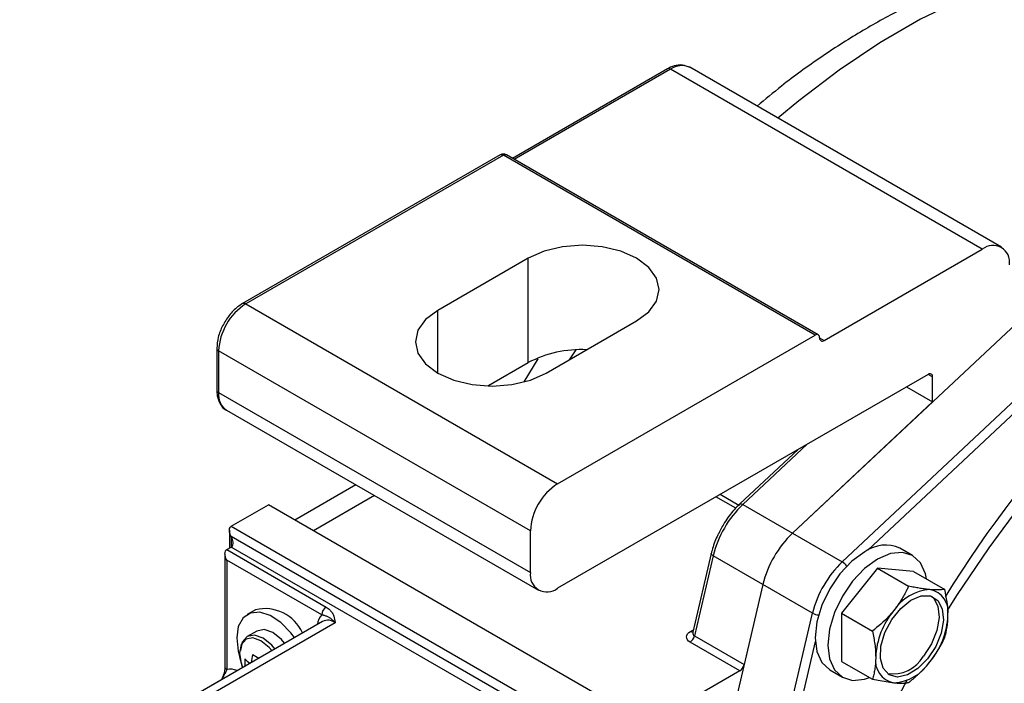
# Model space of a CAD drawing. Header units: millimetres. Extents: x 0 to 420, y -159 to 297.
# Tile 12 of 14: x 318 to 349, y 218 to 239. Entities that reach past the tile are written whole.
import ezdxf

# ---------------------------------------------------------------- set-up
doc = ezdxf.new("R2010")
doc.units = ezdxf.units.MM

msp = doc.modelspace()

# ---------------------------------------------------------------- linework, layer by layer
at = {"color": 7, "linetype": 'Continuous', "lineweight": 25}
for p, q in [((338.180169, 237.630279), (333.330459, 234.830601)), ((348.038234, 231.987149), (338.280161, 237.620361)), ((348.638186, 232.046563), (338.880112, 237.679774)), ((332.947579, 234.936173), (324.886562, 230.282647)), ((333.047571, 234.926278), (324.986553, 230.272753)), ((342.805644, 229.293067), (333.047571, 234.926278)), ((342.905636, 229.302962), (333.147563, 234.936173)), ((343.088487, 229.129727), (348.038234, 231.987149)), ((333.825388, 231.701452), (330.996961, 230.068643)), ((333.825388, 228.435309), (333.825388, 231.701452)), ((342.099458, 223.098046), (350.524988, 230.997116)), ((324.986553, 230.272753), (334.744627, 224.639542)), ((343.655093, 222.199995), (352.080623, 230.099065)), ((334.391073, 228.109271), (337.219501, 229.742081)), ((334.744627, 224.639542), (342.805644, 229.293067)), ((324.079447, 228.884704), (324.079447, 227.578218)), ((333.896099, 223.169834), (324.138025, 228.803045)), ((324.138025, 228.803045), (324.138025, 227.496583)), ((332.561348, 227.705581), (333.825388, 228.435309)), ((334.124404, 228.549654), (333.689675, 227.833898)), ((346.341178, 228.067906), (334.744627, 221.373374)), ((346.4826, 227.20731), (346.4826, 227.986247)), ((324.138025, 227.496583), (333.896099, 221.863372)), ((345.666504, 227.678425), (346.4826, 227.20731)), ((342.099458, 223.098046), (346.4826, 227.20731)), ((324.386603, 226.947171), (334.144676, 221.31396)), ((342.270518, 225.717981), (340.449149, 224.010403)), ((328.434292, 224.610502), (326.522178, 223.506648)), ((324.534005, 223.315484), (325.69366, 223.98494)), ((337.290211, 217.290408), (325.69366, 223.98494)), ((340.543824, 223.996074), (342.099458, 223.098046)), ((324.475426, 223.186023), (324.475426, 222.628505)), ((324.534005, 223.315484), (336.130556, 216.620953)), ((333.896099, 221.863372), (333.896099, 223.169834)), ((342.099458, 223.098046), (343.655093, 222.199995)), ((335.847713, 216.457636), (324.534005, 222.988898)), ((324.392584, 222.580678), (324.534005, 222.662313)), ((324.392584, 222.580678), (327.503853, 220.784576)), ((335.564871, 216.294319), (324.534005, 222.662313)), ((345.85717, 222.396261), (345.46119, 222.624857)), ((324.334005, 222.451193), (324.334005, 218.906243)), ((327.362432, 220.539624), (324.392584, 222.254069)), ((324.392584, 222.254069), (324.392584, 218.824608)), ((339.555177, 222.461993), (338.978691, 219.995196)), ((339.614925, 222.387178), (339.028558, 219.878108)), ((341.17056, 221.489126), (339.614925, 222.387178)), ((344.757259, 221.999533), (343.625888, 220.592124)), ((344.757259, 221.999533), (345.731011, 221.43739)), ((345.88863, 221.898372), (344.757259, 221.999533)), ((345.88863, 221.898372), (346.862382, 221.336229)), ((341.17056, 221.489126), (338.542199, 210.242326)), ((341.17056, 221.489126), (340.584192, 218.980057)), ((342.726195, 220.591099), (341.17056, 221.489126)), ((325.289706, 220.700366), (325.035146, 220.553405)), ((327.386728, 220.334322), (321.022767, 216.660506)), ((340.097834, 209.344275), (342.726195, 220.591099)), ((343.625888, 220.592124), (343.625888, 219.083531)), ((343.625888, 220.592124), (344.59964, 220.029981)), ((327.786696, 220.294721), (321.422735, 216.620881)), ((325.335123, 220.033796), (325.031096, 219.858272)), ((338.977494, 220.001132), (338.975105, 219.986326)), ((339.028558, 219.878108), (340.584192, 218.980057)), ((340.449188, 218.787439), (338.893553, 219.68549)), ((324.868776, 218.931277), (324.884503, 218.889839)), ((324.959523, 218.944246), (324.985726, 218.948276)), ((340.449188, 218.787439), (337.431633, 217.045457)), ((343.261369, 218.814237), (343.657348, 218.585641)), ((343.625888, 219.083531), (344.59964, 218.521411)), ((324.27546, 218.537647), (317.911498, 214.863808)), ((344.59964, 218.521411), (345.266376, 218.412502))]:
    msp.add_line(p, q, dxfattribs=at)
at = {"color": 8, "linetype": 'Continuous', "lineweight": 25}
for p, q in [((338.280161, 237.620361), (333.389031, 234.796769)), ((330.996961, 228.109271), (330.996961, 230.068643)), ((352.264159, 229.885847), (344.46001, 222.569306)), ((342.947066, 229.211361), (343.088487, 229.129727)), ((335.314287, 228.835876), (335.108751, 228.523571)), ((346.4826, 227.986247), (346.341155, 228.067906)), ((342.556666, 225.883157), (340.543824, 223.996074)), ((329.020012, 224.272353), (327.107896, 223.168523)), ((340.320771, 223.878557), (339.702501, 224.235494)), ((339.836537, 224.312861), (340.417237, 223.977644)), ((324.534005, 222.988898), (324.534005, 222.662313)), ((338.906995, 220.019824), (338.996521, 220.07149)), ((342.80878, 219.709308), (340.37426, 209.291942))]:
    msp.add_line(p, q, dxfattribs=at)
at = {"color": 8, "linetype": 'Continuous', "lineweight": 25, "flags": 128}
for points in [[(353.212246, 241.050322), (352.284795, 241.049154), (351.103258, 240.93035), (349.887061, 240.682656), (348.643717, 240.307553), (347.380907, 239.807422), (346.106432, 239.185316), (344.828165, 238.445098), (343.554003, 237.591297), (342.291818, 236.629255), (341.640559, 236.086209)], [(360.60241, 233.079893), (360.340473, 232.979114), (359.072323, 232.420356), (357.796309, 231.741626), (356.520292, 230.947096), (355.252143, 230.041678), (353.99968, 229.030974), (352.770624, 227.921183), (351.572553, 226.719148), (350.412853, 225.432284), (349.298676, 224.068553), (348.236889, 222.636349), (347.234038, 221.144468), (346.941584, 220.680148)], [(340.449149, 224.010403), (340.456159, 224.015267), (340.472352, 224.019272), (340.49291, 224.017317), (340.517043, 224.009473), (340.543824, 223.996074)], [(339.614925, 222.387178), (339.589929, 222.403676), (339.571082, 222.420652), (339.559108, 222.437484), (339.554467, 222.453506), (339.555169, 222.46197)], [(325.806585, 219.422133), (325.720266, 219.521911), (325.462832, 219.729669), (325.205398, 219.819147), (324.987155, 219.776733), (324.841331, 219.60891), (324.790125, 219.34119)], [(324.790125, 219.34119), (324.841331, 219.014342), (324.868776, 218.931277)], [(345.683754, 218.501312), (345.429479, 218.018872), (344.638896, 216.404421), (343.929432, 214.76875), (343.305463, 213.121922), (342.770834, 211.474116), (342.328842, 209.835477), (341.982213, 208.216102), (341.733082, 206.625981), (341.582987, 205.074925), (341.532852, 203.572483)]]:
    msp.add_lwpolyline(points, dxfattribs=at)
at = {"color": 7, "linetype": 'Continuous', "lineweight": 25, "flags": 128}
for points in [[(337.219501, 229.742081), (337.600905, 230.029018), (337.840666, 230.363185), (337.922444, 230.721767), (337.840666, 231.080372), (337.600905, 231.414516), (337.219501, 231.701452), (336.722444, 231.921632), (336.14361, 232.060058), (335.522445, 232.107265), (334.901279, 232.060058), (334.322445, 231.921632), (333.825388, 231.701452)], [(330.996961, 230.068643), (330.615556, 229.781706), (330.375795, 229.447539), (330.294018, 229.088957), (330.375795, 228.730375), (330.615556, 228.396208), (330.996961, 228.109271), (331.494017, 227.889092), (332.072851, 227.750666), (332.694017, 227.703459), (333.315183, 227.750666), (333.894018, 227.889092), (334.391073, 228.109271)], [(324.534005, 222.988898), (324.511595, 223.032672), (324.494165, 223.07759), (324.482242, 223.122317), (324.476187, 223.165447), (324.476187, 223.205716), (324.482242, 223.241861), (324.494165, 223.272783), (324.511595, 223.297603), (324.534005, 223.315484)], [(324.534005, 222.662313), (324.556414, 222.680218), (324.573845, 222.705013), (324.585769, 222.735936), (324.591823, 222.772104), (324.591823, 222.81235), (324.585769, 222.855479), (324.573845, 222.900207), (324.556414, 222.945125), (324.534005, 222.988898)], [(324.392584, 222.254069), (324.367711, 222.303445), (324.349229, 222.354037), (324.337848, 222.403915), (324.334005, 222.451193), (324.337848, 222.494037), (324.349229, 222.530777), (324.367711, 222.560031), (324.392584, 222.580678)], [(344.361279, 222.515948), (343.958651, 222.222287), (343.583462, 221.82625), (343.261279, 221.354778), (343.01406, 220.840008), (342.858651, 220.317037), (342.805644, 219.821508), (342.858651, 219.387157), (343.01406, 219.043619), (343.261279, 218.814285), (343.261369, 218.814237)], [(346.292826, 221.665032), (346.259887, 221.823342), (346.104478, 222.166879), (345.857259, 222.396214), (345.535076, 222.495706), (345.159887, 222.45856), (344.757259, 222.287352)], [(344.757259, 222.287352), (344.354631, 221.993715), (343.979442, 221.597655), (343.657259, 221.126182), (343.41004, 220.611412), (343.254631, 220.088441), (343.201624, 219.592912), (343.254631, 219.158561), (343.41004, 218.815024), (343.657259, 218.585713), (343.979442, 218.486221), (344.354631, 218.523342), (344.508442, 218.574054)], [(346.578589, 219.550688), (346.327036, 219.166238), (346.021845, 218.858082), (345.696088, 218.65967), (345.385066, 218.59246), (345.122483, 218.663747), (344.936793, 218.865783), (344.84812, 219.176705), (344.866072, 219.562823), (344.988704, 219.982273), (345.202727, 220.389611), (345.484948, 220.740683), (345.804784, 220.99746), (346.127576, 221.132118), (346.418344, 221.130068), (346.64558, 220.991499), (346.784658, 220.731456), (346.820507, 220.37812), (346.749244, 219.96978), (346.578589, 219.550688)], [(346.461599, 221.116144), (346.51123, 221.069057), (346.650308, 220.809014), (346.686157, 220.455701), (346.614893, 220.047338), (346.444238, 219.628246), (346.192686, 219.243796)], [(326.509227, 219.827754), (326.400768, 219.972617), (326.086836, 220.296104), (325.750534, 220.519359), (325.421745, 220.622499), (325.129684, 220.596392), (324.9003, 220.443327), (324.753975, 220.176942), (324.70371, 219.820864)], [(326.203896, 219.651491), (326.10568, 219.765908), (325.835082, 219.984276), (325.564483, 220.078332), (325.335123, 220.033796)], [(338.893553, 219.68549), (338.844066, 219.720633), (338.807867, 219.760997), (338.786347, 219.805033), (338.780333, 219.851048), (338.790056, 219.897277), (338.815142, 219.941933), (338.854628, 219.983322), (338.906995, 220.019824)], [(324.70371, 219.820864), (324.753975, 219.406755), (324.795781, 219.251473)], [(325.899871, 219.475991), (325.801653, 219.590409), (325.531055, 219.808776), (325.260458, 219.902832), (325.031056, 219.858248), (324.877773, 219.681842), (324.824149, 219.419772)]]:
    msp.add_lwpolyline(points, dxfattribs=at)
at = {"color": 8, "linetype": 'Continuous', "lineweight": 25}
for centre, radius, start, end in [((338.221559, 237.538557), 0.100628, 54.3832043, 114.2875105), ((338.631662, 237.129768), 0.603518, 65.6902707, 125.6209904), ((332.988992, 234.844494), 0.100599, 54.3878664, 114.3099057), ((333.106149, 234.844493), 0.1006, 65.6903208, 125.6119071), ((324.927986, 230.191003), 0.100564, 54.3812079, 114.3146395), ((324.175112, 228.891488), 0.095904, 184.0423035, 247.2496882), ((324.179558, 227.58822), 0.100609, 185.7054678, 245.6182165), ((324.708339, 227.423679), 0.574955, 172.7153, 235.9728997), ((343.406237, 221.794673), 0.475621, 34.9305185, 58.4512825), ((327.720017, 220.199033), 0.493831, 136.3943402, 174.9189551), ((327.552368, 219.967645), 0.402354, 54.3808447, 114.310163), ((342.95306, 221.010107), 0.476482, 241.5673567, 265.0460382), ((338.971517, 220.119878), 0.119054, 237.1833109, 274.1218757), ((339.078361, 219.968482), 0.103188, 164.996277, 241.1417014), ((324.434113, 218.916243), 0.100607, 185.7049757, 245.6200894), ((324.506643, 218.323154), 0.514262, 65.9386301, 102.8142192)]:
    msp.add_arc(centre, radius, start, end, dxfattribs=at)
at = {"color": 7, "linetype": 'Continuous', "lineweight": 25}
for centre, radius, start, end in [((333.047571, 234.763022), 0.199949, 59.9941505, 120.0058495), ((348.369474, 231.58106), 0.52405, 350.7864565, 129.2034159), ((375.18497, 203.879779), 33.135549, 122.5028877, 148.6848023), ((325.980288, 228.719224), 1.844169, 122.6055272, 177.394898), ((342.860849, 229.22538), 0.087345, 350.7797624, 129.2004521), ((343.033282, 229.19741), 0.087342, 170.7926271, 309.2020909), ((335.487694, 225.249158), 3.593719, 87.3298096, 117.5523349), ((346.396387, 228.00023), 0.087339, 350.7877489, 129.2069528), ((335.73839, 223.085997), 1.844198, 122.605993, 177.3944322), ((342.830949, 221.603), 3.310249, 133.7031879, 166.2967137), ((344.386827, 220.704845), 3.310509, 133.7046908, 166.295956), ((345.005451, 221.61888), 1.104394, 65.6280018, 125.6816207), ((345.942532, 219.806741), 3.310595, 133.704944, 166.2949626), ((334.413384, 221.779458), 0.524048, 170.7857025, 309.2042134), ((346.485143, 219.87062), 1.460477, 93.4306867, 146.5637367), ((346.268957, 220.636737), 0.70363, 350.7474387, 79.4533514), ((325.583085, 219.436292), 1.297673, 24.5139301, 103.0664812), ((327.669507, 220.525637), 0.307393, 122.6087074, 177.3918921), ((347.153938, 219.104267), 2.455852, 140.2281009, 177.3606855), ((344.510306, 220.63667), 2.455731, 320.2271062, 357.3610483), ((338.723297, 219.948442), 0.313259, 302.9221803, 347.0251199), ((325.967511, 219.051261), 1.013653, 173.9398323, 186.0601677), ((325.778463, 219.95661), 1.143679, 224.2700293, 234.64417), ((326.890512, 218.850564), 1.745432, 165.1024654, 173.5505254), ((329.014358, 225.687056), 7.438022, 239.1818605, 240.8303512), ((345.395137, 219.104221), 0.703601, 170.747066, 259.455321), ((345.237641, 219.788933), 1.099675, 261.1349509, 330.2823782), ((340.278845, 219.050451), 0.313356, 302.9294132, 347.0178869), ((345.179102, 219.870149), 1.460258, 273.426389, 326.5680344)]:
    msp.add_arc(centre, radius, start, end, dxfattribs=at)
for points, knots in [([(353.212246, 241.166384), (353.055869, 241.185641), (352.520833, 241.251528), (351.583496, 241.236035), (350.400993, 241.126451), (349.188817, 240.890144), (347.955032, 240.537501), (346.707106, 240.067468), (345.453431, 239.483747), (344.201309, 238.791152), (342.961081, 237.991694), (341.882274, 237.21347), (341.240641, 236.675991), (340.986981, 236.463506)], [0, 0, 0, 0, 0.035133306, 0.120207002, 0.20834172, 0.29994382, 0.395247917, 0.494328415, 0.597132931, 0.703521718, 0.813297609, 0.926189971, 1, 1, 1, 1]), ([(338.891446, 237.669618), (338.813788, 237.704373), (338.654559, 237.775635), (338.396402, 237.737984), (338.249001, 237.664564), (338.180169, 237.630279)], [0, 0, 0, 0, 0.336628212, 0.690222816, 1, 1, 1, 1]), ([(324.886562, 230.282647), (324.834448, 230.249045), (324.678187, 230.148289), (324.457994, 229.917048), (324.25331, 229.595276), (324.110914, 229.24492), (324.089607, 229.001014), (324.079447, 228.884704)], [0, 0, 0, 0, 0.1108241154, 0.3323007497, 0.563774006, 0.7919802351, 1, 1, 1, 1]), ([(324.079447, 227.578218), (324.081987, 227.518501), (324.088487, 227.365715), (324.173141, 227.14812), (324.288226, 226.986043), (324.371268, 226.958647), (324.375268, 226.957328)], [0, 0, 0, 0, 0.248111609, 0.634801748, 0.982413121, 1, 1, 1, 1]), ([(340.449149, 224.010403), (340.389534, 223.951016), (340.212971, 223.775127), (339.980311, 223.47104), (339.846828, 223.206985), (339.787901, 223.090417)], [0, 0, 0, 0, 0.221621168, 0.65638243, 1, 1, 1, 1]), ([(339.787901, 223.090417), (339.770006, 223.058292), (339.676751, 222.890877), (339.608138, 222.67495), (339.562991, 222.493412), (339.555177, 222.461993)], [0, 0, 0, 0, 0.16413254, 0.855339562, 1, 1, 1, 1]), ([(345.731011, 221.43739), (345.714983, 221.403449), (345.68282, 221.335344), (345.636157, 221.244042), (345.592315, 221.162776), (345.551828, 221.09138), (345.509477, 221.020522), (345.465143, 220.950074), (345.418701, 220.88018), (345.370064, 220.810911), (345.319446, 220.742418), (345.284098, 220.697751), (345.266376, 220.675356)], [0, 0, 0, 0, 0.1258459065, 0.2525189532, 0.3437325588, 0.4354306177, 0.5276910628, 0.6204892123, 0.714490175, 0.80902417, 0.9042505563, 1, 1, 1, 1]), ([(346.397747, 221.32848), (346.38416, 221.329752), (346.323226, 221.335456), (346.211473, 221.349444), (346.087093, 221.368988), (345.982427, 221.387428), (345.900359, 221.402929), (345.816211, 221.41956), (345.759599, 221.431407), (345.731011, 221.43739)], [0, 0, 0, 0, 0.060566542, 0.271617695, 0.499703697, 0.619311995, 0.743299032, 0.870374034, 1, 1, 1, 1]), ([(346.862382, 221.336229), (346.794483, 221.328543), (346.639965, 221.311052), (346.484754, 221.32222), (346.397747, 221.32848)], [0, 0, 0, 0, 0.439423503, 1, 1, 1, 1]), ([(346.963432, 220.523603), (346.96331, 220.54158), (346.962353, 220.682706), (346.938542, 220.955979), (346.888365, 221.206503), (346.862382, 221.336229)], [0, 0, 0, 0, 0.065759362, 0.516234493, 1, 1, 1, 1]), ([(327.503853, 220.784576), (327.546219, 220.755734), (327.620408, 220.705229), (327.695747, 220.602754), (327.755533, 220.470643), (327.774519, 220.364642), (327.786592, 220.295317), (327.786696, 220.294721)], [0, 0, 0, 0, 0.259839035, 0.455018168, 0.640502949, 0.996909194, 1, 1, 1, 1]), ([(345.266376, 220.675356), (345.213326, 220.612151), (345.013983, 220.374652), (344.775014, 220.175865), (344.59964, 220.029981)], [0, 0, 0, 0, 0.2661256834, 1, 1, 1, 1]), ([(327.786696, 220.294721), (327.78613, 220.295341), (327.783349, 220.298385), (327.7734, 220.309002), (327.752217, 220.331022), (327.720968, 220.361033), (327.684479, 220.392623), (327.647981, 220.420822), (327.611242, 220.445814), (327.574114, 220.467783), (327.536099, 220.486992), (327.496626, 220.503718), (327.462413, 220.515595), (327.433841, 220.523944), (327.411301, 220.529757), (327.38741, 220.535129), (327.370916, 220.538097), (327.362432, 220.539624)], [0, 0, 0, 0, 0.005044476, 0.024748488, 0.087349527, 0.188467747, 0.284738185, 0.376968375, 0.465206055, 0.551331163, 0.63578527, 0.720719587, 0.808521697, 0.85303021, 0.899397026, 0.948251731, 1, 1, 1, 1]), ([(346.862382, 219.827659), (346.890638, 219.936167), (346.950049, 220.164319), (346.958828, 220.400007), (346.963432, 220.523603)], [0, 0, 0, 0, 0.47559617, 1, 1, 1, 1]), ([(344.59964, 220.029981), (344.614038, 219.961063), (344.642565, 219.824509), (344.674364, 219.619405), (344.696308, 219.417332), (344.699245, 219.283332), (344.70069, 219.217355)], [0, 0, 0, 0, 0.257424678, 0.510061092, 0.758769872, 1, 1, 1, 1]), ([(346.397747, 219.065625), (346.527814, 219.247238), (346.701891, 219.490302), (346.829995, 219.75958), (346.862382, 219.827659)], [0, 0, 0, 0, 0.747180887, 1, 1, 1, 1]), ([(324.789875, 219.367249), (324.789488, 219.361981), (324.785072, 219.301721), (324.803262, 219.137911), (324.854301, 218.988602), (324.887476, 218.891556)], [0, 0, 0, 0, 0.032441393, 0.371117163, 1, 1, 1, 1]), ([(344.70069, 219.217355), (344.700578, 219.199592), (344.700104, 219.125023), (344.692829, 218.995623), (344.67205, 218.831505), (344.641494, 218.67364), (344.613457, 218.571664), (344.59964, 218.521411)], [0, 0, 0, 0, 0.0755251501, 0.3170557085, 0.5504560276, 0.7784691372, 1, 1, 1, 1]), ([(324.332537, 218.903954), (324.332884, 218.89628), (324.334811, 218.853654), (324.314673, 218.754498), (324.280121, 218.629217), (324.240657, 218.542709), (324.225089, 218.508584)], [0, 0, 0, 0, 0.0557787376, 0.3098479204, 0.7277492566, 1, 1, 1, 1]), ([(345.731011, 218.42025), (345.753244, 218.437926), (345.797705, 218.473274), (345.863378, 218.527569), (345.928202, 218.58286), (345.992094, 218.639407), (346.05497, 218.697199), (346.116699, 218.756345), (346.177105, 218.816734), (346.244879, 218.887813), (346.319259, 218.970108), (346.37161, 219.033818), (346.397747, 219.065625)], [0, 0, 0, 0, 0.091628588, 0.183238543, 0.274884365, 0.366482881, 0.458478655, 0.550376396, 0.642262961, 0.734011, 0.867200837, 1, 1, 1, 1]), ([(345.266376, 218.412502), (345.279591, 218.411367), (345.313659, 218.408441), (345.386549, 218.403815), (345.464423, 218.401607), (345.538532, 218.402748), (345.59017, 218.405069), (345.639264, 218.408788), (345.685993, 218.413712), (345.716243, 218.418105), (345.731011, 218.42025)], [0, 0, 0, 0, 0.0854153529, 0.2202094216, 0.4703223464, 0.5868610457, 0.6974731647, 0.8031578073, 0.9039005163, 1, 1, 1, 1])]:
    msp.add_open_spline(points, degree=3, knots=knots, dxfattribs=at)
at = {"color": 8, "linetype": 'Continuous', "lineweight": 25}
msp.add_open_spline([(324.392584, 218.824608), (324.385627, 218.807549), (324.374989, 218.781462), (324.357963, 218.74725), (324.344092, 218.720443), (324.329367, 218.693119), (324.30885, 218.655685), (324.282519, 218.607891), (324.255308, 218.557465), (324.239606, 218.525517), (324.233733, 218.513567)], degree=3, knots=[0, 0, 0, 0, 0.1580847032, 0.2417416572, 0.3279368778, 0.4172181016, 0.508199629, 0.6944075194, 0.8856999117, 1, 1, 1, 1], dxfattribs=at)

doc.saveas('drawing.dxf')
